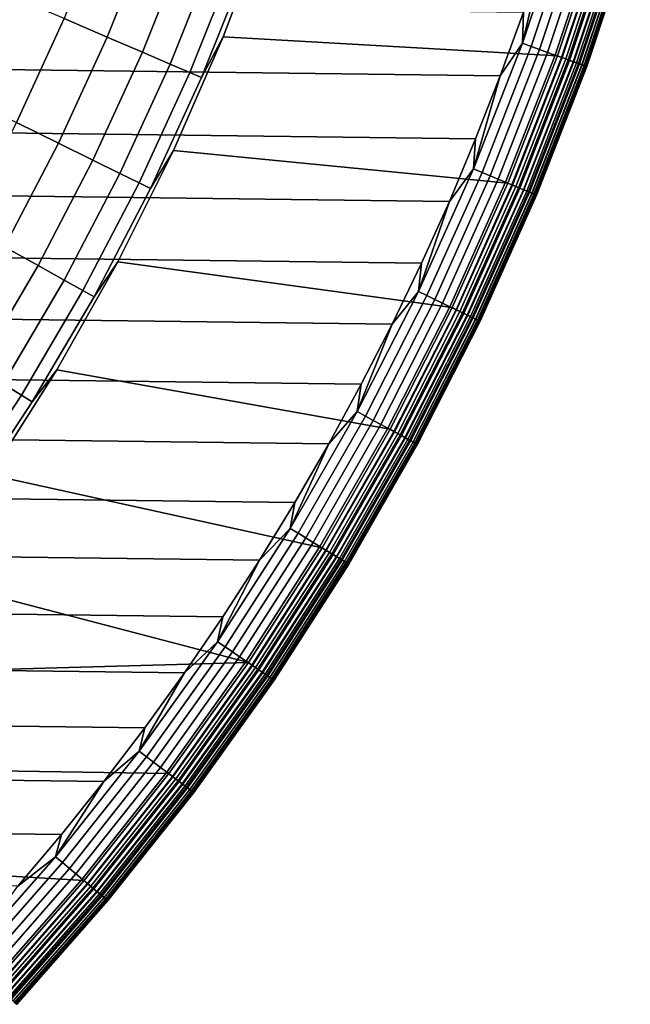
# Model space of a CAD drawing. Header units: metres. Extents: x -28 to 70, y -218 to 28.
# Tile 73 of 256: x 13 to 17, y -212 to -206. Entities that reach past the tile are written whole.
import ezdxf

# ---------------------------------------------------------------- set-up
doc = ezdxf.new("R2010")
doc.units = ezdxf.units.M
doc.layers.add('solid_10_261_432_XXX', color=7, linetype='CONTINUOUS')

msp = doc.modelspace()

# ---------------------------------------------------------------- linework, layer by layer
at = {"layer": 'solid_10_261_432_XXX'}
for points in [[(13.608961, -205.040207, 297.256012), (13.336212, -205.723022, 297.256012), (13.612926, -205.841766, 295.898407), (13.891335, -205.144791, 295.898407)], [(16.553873, -205.061096, 225.503647), (16.280447, -205.881531, 225.503647), (16.42531, -205.269882, 225.5)], [(16.610723, -205.078476, 225.514542), (16.336357, -205.901733, 225.514542), (16.280447, -205.881531, 225.503647), (16.553873, -205.061096, 225.503647)], [(16.665901, -205.095352, 225.532532), (16.390623, -205.921341, 225.532532), (16.336357, -205.901733, 225.514542), (16.610723, -205.078476, 225.514542)], [(13.891335, -205.144791, 295.898407), (13.612926, -205.841766, 295.898407), (13.839863, -205.939148, 294.529877), (14.122912, -205.230545, 294.529877)], [(14.218813, -206.101776, 290.380646), (14.358022, -205.839279, 289), (14.639583, -205.092407, 289), (14.509612, -205.373764, 290.380646)], [(14.639583, -205.092407, 289), (14.358022, -205.839279, 289), (14.358014, -205.839294, 235.5), (14.639584, -205.092407, 235.5)], [(16.506367, -205.961731, 235.5), (16.783529, -205.129883, 235.5), (14.639584, -205.092407, 235.5), (14.358014, -205.839294, 235.5)], [(16.718599, -205.111465, 225.557358), (16.442451, -205.940063, 225.557358), (16.390623, -205.921341, 225.532532), (16.665901, -205.095352, 225.532532)], [(16.768049, -205.126572, 225.588638), (16.491085, -205.957626, 225.588638), (16.442451, -205.940063, 225.557358), (16.718599, -205.111465, 225.557358)], [(16.813528, -205.140488, 225.625946), (16.535812, -205.973785, 225.625946), (16.491085, -205.957626, 225.588638), (16.768049, -205.126572, 225.588638)], [(16.532618, -205.972641, 235.497971), (16.810282, -205.139496, 235.497971), (16.783529, -205.129883, 235.5), (16.506367, -205.961731, 235.5)], [(16.810282, -205.139496, 235.497971), (16.532618, -205.972641, 235.497971), (16.55887, -205.982117, 235.491913), (16.836975, -205.147644, 235.491913)], [(16.85437, -205.152969, 225.668716), (16.575979, -205.988297, 225.668716), (16.535812, -205.973785, 225.625946), (16.813528, -205.140488, 225.625946)], [(16.836975, -205.147644, 235.491913), (16.55887, -205.982117, 235.491913), (16.584042, -205.991211, 235.481934), (16.86257, -205.155472, 235.481934)], [(16.889978, -205.163849, 225.716309), (16.611, -206.000946, 225.716309), (16.575979, -205.988297, 225.668716), (16.85437, -205.152969, 225.668716)], [(16.86257, -205.155472, 235.481934), (16.584042, -205.991211, 235.481934), (16.607622, -205.999725, 235.468246), (16.886545, -205.162811, 235.468246)], [(16.886545, -205.162811, 235.468246), (16.607622, -205.999725, 235.468246), (16.629126, -206.007507, 235.451126), (16.908409, -205.169495, 235.451126)], [(16.919834, -205.172989, 225.768066), (16.640364, -206.011566, 225.768066), (16.611, -206.000946, 225.716309), (16.889978, -205.163849, 225.716309)], [(16.908409, -205.169495, 235.451126), (16.629126, -206.007507, 235.451126), (16.648117, -206.014359, 235.430923), (16.927719, -205.1754, 235.430923)], [(16.943502, -205.180222, 225.823212), (16.663639, -206.019974, 225.823212), (16.640364, -206.011566, 225.768066), (16.919834, -205.172989, 225.768066)], [(16.927719, -205.1754, 235.430923), (16.648117, -206.014359, 235.430923), (16.664207, -206.020172, 235.408051), (16.94408, -205.180389, 235.408051)], [(16.960634, -205.185455, 225.880936), (16.680489, -206.026062, 225.880936), (16.663639, -206.019974, 225.823212), (16.943502, -205.180222, 225.823212)], [(16.94408, -205.180389, 235.408051), (16.664207, -206.020172, 235.408051), (16.677069, -206.024826, 235.382965), (16.957157, -205.184387, 235.382965)], [(16.957157, -205.184387, 235.382965), (16.677069, -206.024826, 235.382965), (16.68644, -206.028214, 235.356201), (16.966684, -205.187302, 235.356201)], [(16.97098, -205.188614, 225.940384), (16.690664, -206.029739, 225.940384), (16.680489, -206.026062, 225.880936), (16.960634, -205.185455, 225.880936)], [(16.966684, -205.187302, 235.356201), (16.68644, -206.028214, 235.356201), (16.692127, -206.030258, 235.328278), (16.972467, -205.189072, 235.328278)], [(16.690664, -206.029739, 225.940384), (16.97098, -205.188614, 225.940384), (16.97439, -205.189667, 226), (16.694017, -206.030945, 226)], [(16.972467, -205.189072, 235.328278), (16.692127, -206.030258, 235.328278), (16.694017, -206.030945, 235.300003), (16.97439, -205.189667, 235.300003)], [(16.97439, -205.189667, 235.300003), (16.694017, -206.030945, 235.300003), (16.694017, -206.030945, 226), (16.97439, -205.189667, 226)], [(16.138878, -206.090897, 225.5), (-16.28726, -205.68222, 225.5), (-16.425308, -205.269897, 225.5), (16.28726, -205.68222, 225.5)], [(14.122912, -205.230545, 294.529877), (13.839863, -205.939148, 294.529877), (14.016662, -206.01503, 293.152618), (14.303328, -205.297363, 293.152618)], [(16.280447, -205.881531, 225.503647), (16.28726, -205.68222, 225.5), (16.42531, -205.269882, 225.5)], [(14.303328, -205.297363, 293.152618), (14.016662, -206.01503, 293.152618), (14.143045, -206.06926, 291.768799), (14.432296, -205.345139, 291.768799)], [(14.432296, -205.345139, 291.768799), (14.143045, -206.06926, 291.768799), (14.218813, -206.101776, 290.380646), (14.509612, -205.373764, 290.380646)], [(13.010155, -205.583099, 298.600616), (12.710677, -206.234879, 298.600616), (13.029229, -206.391144, 297.256012), (13.336212, -205.723022, 297.256012)], [(15.980237, -206.495728, 225.5), (-16.138878, -206.090897, 225.5), (-16.28726, -205.68222, 225.5), (16.138878, -206.090897, 225.5)], [(16.280447, -205.881531, 225.503647), (16.138878, -206.090897, 225.5), (16.28726, -205.68222, 225.5)], [(13.336212, -205.723022, 297.256012), (13.029229, -206.391144, 297.256012), (13.299574, -206.523758, 295.898407), (13.612926, -205.841766, 295.898407)], [(13.612926, -205.841766, 295.898407), (13.299574, -206.523758, 295.898407), (13.521286, -206.632507, 294.529877), (13.839863, -205.939148, 294.529877)], [(13.891513, -206.814117, 290.380646), (14.038385, -206.570679, 289), (14.358022, -205.839279, 289), (14.218813, -206.101776, 290.380646)], [(14.358022, -205.839279, 289), (14.038385, -206.570679, 289), (14.038385, -206.570679, 235.5), (14.358014, -205.839294, 235.5)], [(16.187988, -206.778763, 235.5), (16.506367, -205.961731, 235.5), (14.358014, -205.839294, 235.5), (14.038385, -206.570679, 235.5)], [(16.280447, -205.881531, 225.503647), (15.966385, -206.687302, 225.503647), (16.138878, -206.090897, 225.5)], [(16.336357, -205.901733, 225.514542), (16.021217, -206.710266, 225.514542), (15.966385, -206.687302, 225.503647), (16.280447, -205.881531, 225.503647)], [(16.390623, -205.921341, 225.532532), (16.074438, -206.732559, 225.532532), (16.021217, -206.710266, 225.514542), (16.336357, -205.901733, 225.514542)], [(13.839863, -205.939148, 294.529877), (13.521286, -206.632507, 294.529877), (13.694016, -206.717239, 293.152618), (14.016662, -206.01503, 293.152618)], [(16.442451, -205.940063, 225.557358), (16.125265, -206.753845, 225.557358), (16.074438, -206.732559, 225.532532), (16.390623, -205.921341, 225.532532)], [(16.491085, -205.957626, 225.588638), (16.17296, -206.773819, 225.588638), (16.125265, -206.753845, 225.557358), (16.442451, -205.940063, 225.557358)], [(16.535812, -205.973785, 225.625946), (16.216825, -206.792191, 225.625946), (16.17296, -206.773819, 225.588638), (16.491085, -205.957626, 225.588638)], [(16.21369, -206.790878, 235.497971), (16.532618, -205.972641, 235.497971), (16.506367, -205.961731, 235.5), (16.187988, -206.778763, 235.5)], [(14.016662, -206.01503, 293.152618), (13.694016, -206.717239, 293.152618), (13.81749, -206.777802, 291.768799), (14.143045, -206.06926, 291.768799)], [(16.532618, -205.972641, 235.497971), (16.21369, -206.790878, 235.497971), (16.239435, -206.801666, 235.491913), (16.55887, -205.982117, 235.491913)], [(16.575979, -205.988297, 225.668716), (16.256218, -206.808685, 225.668716), (16.216825, -206.792191, 225.625946), (16.535812, -205.973785, 225.625946)], [(16.55887, -205.982117, 235.491913), (16.239435, -206.801666, 235.491913), (16.264124, -206.811996, 235.481934), (16.584042, -205.991211, 235.481934)], [(16.611, -206.000946, 225.716309), (16.290564, -206.823074, 225.716309), (16.256218, -206.808685, 225.668716), (16.575979, -205.988297, 225.668716)], [(16.584042, -205.991211, 235.481934), (16.264124, -206.811996, 235.481934), (16.287247, -206.821686, 235.468246), (16.607622, -205.999725, 235.468246)], [(16.607622, -205.999725, 235.468246), (16.287247, -206.821686, 235.468246), (16.308336, -206.830521, 235.451126), (16.629126, -206.007507, 235.451126)], [(16.640364, -206.011566, 225.768066), (16.319359, -206.835129, 225.768066), (16.290564, -206.823074, 225.716309), (16.611, -206.000946, 225.716309)], [(16.629126, -206.007507, 235.451126), (16.308336, -206.830521, 235.451126), (16.326962, -206.838318, 235.430923), (16.648117, -206.014359, 235.430923)], [(16.663639, -206.019974, 225.823212), (16.342186, -206.844696, 225.823212), (16.319359, -206.835129, 225.768066), (16.640364, -206.011566, 225.768066)], [(16.648117, -206.014359, 235.430923), (16.326962, -206.838318, 235.430923), (16.342741, -206.844925, 235.408051), (16.664207, -206.020172, 235.408051)], [(16.680489, -206.026062, 225.880936), (16.358709, -206.851624, 225.880936), (16.342186, -206.844696, 225.823212), (16.663639, -206.019974, 225.823212)], [(16.664207, -206.020172, 235.408051), (16.342741, -206.844925, 235.408051), (16.355356, -206.850204, 235.382965), (16.677069, -206.024826, 235.382965)], [(16.677069, -206.024826, 235.382965), (16.355356, -206.850204, 235.382965), (16.364546, -206.854065, 235.356201), (16.68644, -206.028214, 235.356201)], [(16.690664, -206.029739, 225.940384), (16.368689, -206.855789, 225.940384), (16.358709, -206.851624, 225.880936), (16.680489, -206.026062, 225.880936)], [(16.68644, -206.028214, 235.356201), (16.364546, -206.854065, 235.356201), (16.370125, -206.8564, 235.328278), (16.692127, -206.030258, 235.328278)], [(16.368689, -206.855789, 225.940384), (16.690664, -206.029739, 225.940384), (16.694017, -206.030945, 226), (16.371979, -206.857178, 226)], [(16.692127, -206.030258, 235.328278), (16.370125, -206.8564, 235.328278), (16.371979, -206.857178, 235.300003), (16.694017, -206.030945, 235.300003)], [(16.694017, -206.030945, 235.300003), (16.371979, -206.857178, 235.300003), (16.371979, -206.857178, 226), (16.694017, -206.030945, 226)], [(15.811432, -206.896454, 225.5), (-15.980238, -206.495728, 225.5), (-16.138878, -206.090897, 225.5), (15.980237, -206.495728, 225.5)], [(14.143045, -206.06926, 291.768799), (13.81749, -206.777802, 291.768799), (13.891513, -206.814117, 290.380646), (14.218813, -206.101776, 290.380646)], [(15.966385, -206.687302, 225.503647), (15.980237, -206.495728, 225.5), (16.138878, -206.090897, 225.5)], [(13.029229, -206.391144, 297.256012), (12.6888, -207.042862, 297.256012), (12.952082, -207.188995, 295.898407), (13.299574, -206.523758, 295.898407)], [(15.632599, -207.292755, 225.5), (-15.811433, -206.896454, 225.5), (-15.980238, -206.495728, 225.5), (15.811432, -206.896454, 225.5)], [(13.299574, -206.523758, 295.898407), (12.952082, -207.188995, 295.898407), (13.168001, -207.308838, 294.529877), (13.521286, -206.632507, 294.529877)], [(15.966385, -206.687302, 225.503647), (15.811432, -206.896454, 225.5), (15.980237, -206.495728, 225.5)], [(13.528554, -207.508957, 290.380646), (13.681521, -207.284637, 289), (14.038385, -206.570679, 289), (13.891513, -206.814117, 290.380646)], [(14.038385, -206.570679, 289), (13.681521, -207.284637, 289), (13.68152, -207.284637, 235.5), (14.038385, -206.570679, 235.5)], [(15.829214, -207.578812, 235.5), (16.187988, -206.778763, 235.5), (14.038385, -206.570679, 235.5), (13.68152, -207.284637, 235.5)], [(13.521286, -206.632507, 294.529877), (13.168001, -207.308838, 294.529877), (13.336217, -207.402206, 293.152618), (13.694016, -206.717239, 293.152618)], [(13.694016, -206.717239, 293.152618), (13.336217, -207.402206, 293.152618), (13.456465, -207.468948, 291.768799), (13.81749, -206.777802, 291.768799)], [(15.966385, -206.687302, 225.503647), (15.612473, -207.476364, 225.503647), (15.811432, -206.896454, 225.5)], [(16.021217, -206.710266, 225.514542), (15.666091, -207.502045, 225.514542), (15.612473, -207.476364, 225.503647), (15.966385, -206.687302, 225.503647)], [(16.074438, -206.732559, 225.532532), (15.718131, -207.526962, 225.532532), (15.666091, -207.502045, 225.514542), (16.021217, -206.710266, 225.514542)], [(13.81749, -206.777802, 291.768799), (13.456465, -207.468948, 291.768799), (13.528554, -207.508957, 290.380646), (13.891513, -206.814117, 290.380646)], [(16.125265, -206.753845, 225.557358), (15.767833, -207.550766, 225.557358), (15.718131, -207.526962, 225.532532), (16.074438, -206.732559, 225.532532)], [(16.17296, -206.773819, 225.588638), (15.81447, -207.57309, 225.588638), (15.767833, -207.550766, 225.557358), (16.125265, -206.753845, 225.557358)], [(16.216825, -206.792191, 225.625946), (15.857362, -207.593643, 225.625946), (15.81447, -207.57309, 225.588638), (16.17296, -206.773819, 225.588638)], [(15.854295, -207.592163, 235.497971), (16.21369, -206.790878, 235.497971), (16.187988, -206.778763, 235.5), (15.829214, -207.578812, 235.5)], [(16.21369, -206.790878, 235.497971), (15.854295, -207.592163, 235.497971), (15.87947, -207.604218, 235.491913), (16.239435, -206.801666, 235.491913)], [(16.256218, -206.808685, 225.668716), (15.895882, -207.612076, 225.668716), (15.857362, -207.593643, 225.625946), (16.216825, -206.792191, 225.625946)], [(16.239435, -206.801666, 235.491913), (15.87947, -207.604218, 235.491913), (15.90361, -207.615784, 235.481934), (16.264124, -206.811996, 235.481934)], [(16.290564, -206.823074, 225.716309), (15.929465, -207.628159, 225.716309), (15.895882, -207.612076, 225.668716), (16.256218, -206.808685, 225.668716)], [(16.264124, -206.811996, 235.481934), (15.90361, -207.615784, 235.481934), (15.926222, -207.626617, 235.468246), (16.287247, -206.821686, 235.468246)], [(16.287247, -206.821686, 235.468246), (15.926222, -207.626617, 235.468246), (15.946844, -207.63649, 235.451126), (16.308336, -206.830521, 235.451126)], [(16.319359, -206.835129, 225.768066), (15.957623, -207.641647, 225.768066), (15.929465, -207.628159, 225.716309), (16.290564, -206.823074, 225.716309)], [(16.308336, -206.830521, 235.451126), (15.946844, -207.63649, 235.451126), (15.965056, -207.645203, 235.430923), (16.326962, -206.838318, 235.430923)], [(16.342186, -206.844696, 225.823212), (15.979945, -207.652344, 225.823212), (15.957623, -207.641647, 225.768066), (16.319359, -206.835129, 225.768066)], [(16.326962, -206.838318, 235.430923), (15.965056, -207.645203, 235.430923), (15.980487, -207.652603, 235.408051), (16.342741, -206.844925, 235.408051)], [(16.358709, -206.851624, 225.880936), (15.996102, -207.66008, 225.880936), (15.979945, -207.652344, 225.823212), (16.342186, -206.844696, 225.823212)], [(16.342741, -206.844925, 235.408051), (15.980487, -207.652603, 235.408051), (15.992821, -207.658508, 235.382965), (16.355356, -206.850204, 235.382965)], [(16.355356, -206.850204, 235.382965), (15.992821, -207.658508, 235.382965), (16.001808, -207.662811, 235.356201), (16.364546, -206.854065, 235.356201)], [(16.368689, -206.855789, 225.940384), (16.005859, -207.664749, 225.940384), (15.996102, -207.66008, 225.880936), (16.358709, -206.851624, 225.880936)], [(16.364546, -206.854065, 235.356201), (16.001808, -207.662811, 235.356201), (16.007263, -207.665421, 235.328278), (16.370125, -206.8564, 235.328278)], [(15.443833, -207.684433, 225.5), (-15.632599, -207.292755, 225.5), (-15.811433, -206.896454, 225.5), (15.632599, -207.292755, 225.5)], [(15.612473, -207.476364, 225.503647), (15.632599, -207.292755, 225.5), (15.811432, -206.896454, 225.5)], [(16.005859, -207.664749, 225.940384), (16.368689, -206.855789, 225.940384), (16.371979, -206.857178, 226), (16.009077, -207.66629, 226)], [(16.370125, -206.8564, 235.328278), (16.007263, -207.665421, 235.328278), (16.009077, -207.66629, 235.300003), (16.371979, -206.857178, 235.300003)], [(16.371979, -206.857178, 235.300003), (16.009077, -207.66629, 235.300003), (16.009077, -207.66629, 226), (16.371979, -206.857178, 226)], [(12.952082, -207.188995, 295.898407), (12.571341, -207.83577, 295.898407), (12.780913, -207.9664, 294.529877), (13.168001, -207.308838, 294.529877)], [(15.245238, -208.071259, 225.5), (-15.443832, -207.684433, 225.5), (-15.632599, -207.292755, 225.5), (15.443833, -207.684433, 225.5)], [(13.130868, -208.18454, 290.380646), (13.288377, -207.979294, 289), (13.681521, -207.284637, 289), (13.528554, -207.508957, 290.380646)], [(13.681521, -207.284637, 289), (13.288377, -207.979294, 289), (13.288366, -207.979309, 235.5), (13.68152, -207.284637, 235.5)], [(15.430923, -208.35997, 235.5), (15.829214, -207.578812, 235.5), (13.68152, -207.284637, 235.5), (13.288366, -207.979309, 235.5)], [(15.612473, -207.476364, 225.503647), (15.443833, -207.684433, 225.5), (15.632599, -207.292755, 225.5)], [(13.168001, -207.308838, 294.529877), (12.780913, -207.9664, 294.529877), (12.944184, -208.068176, 293.152618), (13.336217, -207.402206, 293.152618)], [(13.336217, -207.402206, 293.152618), (12.944184, -208.068176, 293.152618), (13.060898, -208.140915, 291.768799), (13.456465, -207.468948, 291.768799)], [(13.456465, -207.468948, 291.768799), (13.060898, -208.140915, 291.768799), (13.130868, -208.18454, 290.380646), (13.528554, -207.508957, 290.380646)], [(15.612473, -207.476364, 225.503647), (15.219595, -208.24678, 225.503647), (15.443833, -207.684433, 225.5)], [(15.666091, -207.502045, 225.514542), (15.271863, -208.275101, 225.514542), (15.219595, -208.24678, 225.503647), (15.612473, -207.476364, 225.503647)], [(15.718131, -207.526962, 225.532532), (15.322594, -208.302582, 225.532532), (15.271863, -208.275101, 225.514542), (15.666091, -207.502045, 225.514542)], [(15.767833, -207.550766, 225.557358), (15.371044, -208.328842, 225.557358), (15.322594, -208.302582, 225.532532), (15.718131, -207.526962, 225.532532)], [(15.81447, -207.57309, 225.588638), (15.416509, -208.35347, 225.588638), (15.371044, -208.328842, 225.557358), (15.767833, -207.550766, 225.557358)], [(15.857362, -207.593643, 225.625946), (15.458321, -208.376129, 225.625946), (15.416509, -208.35347, 225.588638), (15.81447, -207.57309, 225.588638)], [(15.455329, -208.374512, 235.497971), (15.854295, -207.592163, 235.497971), (15.829214, -207.578812, 235.5), (15.430923, -208.35997, 235.5)], [(15.854295, -207.592163, 235.497971), (15.455329, -208.374512, 235.497971), (15.479871, -208.387802, 235.491913), (15.87947, -207.604218, 235.491913)], [(15.895882, -207.612076, 225.668716), (15.495871, -208.396484, 225.668716), (15.458321, -208.376129, 225.625946), (15.857362, -207.593643, 225.625946)], [(15.87947, -207.604218, 235.491913), (15.479871, -208.387802, 235.491913), (15.503403, -208.400558, 235.481934), (15.90361, -207.615784, 235.481934)], [(15.929465, -207.628159, 225.716309), (15.52861, -208.414215, 225.716309), (15.495871, -208.396484, 225.668716), (15.895882, -207.612076, 225.668716)], [(15.90361, -207.615784, 235.481934), (15.503403, -208.400558, 235.481934), (15.525446, -208.412506, 235.468246), (15.926222, -207.626617, 235.468246)], [(15.926222, -207.626617, 235.468246), (15.525446, -208.412506, 235.468246), (15.545549, -208.423401, 235.451126), (15.946844, -207.63649, 235.451126)], [(15.957623, -207.641647, 225.768066), (15.55606, -208.429092, 225.768066), (15.52861, -208.414215, 225.716309), (15.929465, -207.628159, 225.716309)], [(15.946844, -207.63649, 235.451126), (15.545549, -208.423401, 235.451126), (15.563304, -208.433014, 235.430923), (15.965056, -207.645203, 235.430923)], [(15.979945, -207.652344, 225.823212), (15.577819, -208.440887, 225.823212), (15.55606, -208.429092, 225.768066), (15.957623, -207.641647, 225.768066)], [(15.965056, -207.645203, 235.430923), (15.563304, -208.433014, 235.430923), (15.578346, -208.441162, 235.408051), (15.980487, -207.652603, 235.408051)], [(15.996102, -207.66008, 225.880936), (15.59357, -208.449417, 225.880936), (15.577819, -208.440887, 225.823212), (15.979945, -207.652344, 225.823212)], [(15.980487, -207.652603, 235.408051), (15.578346, -208.441162, 235.408051), (15.59037, -208.447678, 235.38298), (15.992821, -207.658508, 235.382965)], [(15.992821, -207.658508, 235.382965), (15.59037, -208.447678, 235.38298), (15.599132, -208.452423, 235.356201), (16.001808, -207.662811, 235.356201)], [(16.005859, -207.664749, 225.940384), (15.603082, -208.454575, 225.940384), (15.59357, -208.449417, 225.880936), (15.996102, -207.66008, 225.880936)], [(16.001808, -207.662811, 235.356201), (15.599132, -208.452423, 235.356201), (15.604449, -208.455307, 235.328293), (16.007263, -207.665421, 235.328278)], [(15.603082, -208.454575, 225.940384), (16.005859, -207.664749, 225.940384), (16.009077, -207.66629, 226), (15.606217, -208.456268, 226)], [(16.007263, -207.665421, 235.328278), (15.604449, -208.455307, 235.328293), (15.606217, -208.456268, 235.300003), (16.009077, -207.66629, 235.300003)], [(16.009077, -207.66629, 235.300003), (15.606217, -208.456268, 235.300003), (15.606217, -208.456268, 226), (16.009077, -207.66629, 226)], [(15.036974, -208.452927, 225.5), (-15.245236, -208.071259, 225.5), (-15.443832, -207.684433, 225.5), (15.245238, -208.071259, 225.5)], [(15.219595, -208.24678, 225.503647), (15.245238, -208.071259, 225.5), (15.443833, -207.684433, 225.5)], [(12.699474, -208.839096, 290.380646), (12.859994, -208.652771, 289), (13.288377, -207.979294, 289), (13.130868, -208.18454, 290.380646)], [(13.288377, -207.979294, 289), (12.859994, -208.652771, 289), (12.859997, -208.652771, 235.5), (13.288366, -207.979309, 235.5)], [(14.994102, -209.12027, 235.5), (15.430923, -208.35997, 235.5), (13.288366, -207.979309, 235.5), (12.859997, -208.652771, 235.5)], [(14.819157, -208.829224, 225.5), (-15.036973, -208.452927, 225.5), (-15.245236, -208.071259, 225.5), (15.036974, -208.452927, 225.5)], [(12.944184, -208.068176, 293.152618), (12.518925, -208.713425, 293.152618), (12.631804, -208.791992, 291.768799), (13.060898, -208.140915, 291.768799)], [(15.219595, -208.24678, 225.503647), (15.036974, -208.452927, 225.5), (15.245238, -208.071259, 225.5)], [(13.060898, -208.140915, 291.768799), (12.631804, -208.791992, 291.768799), (12.699474, -208.839096, 290.380646), (13.130868, -208.18454, 290.380646)], [(15.219595, -208.24678, 225.503647), (14.78873, -208.996597, 225.503647), (15.036974, -208.452927, 225.5)], [(15.271863, -208.275101, 225.514542), (14.839518, -209.027496, 225.514542), (14.78873, -208.996597, 225.503647), (15.219595, -208.24678, 225.503647)], [(15.322594, -208.302582, 225.532532), (14.888812, -209.057495, 225.532532), (14.839518, -209.027496, 225.514542), (15.271863, -208.275101, 225.514542)], [(15.371044, -208.328842, 225.557358), (14.935891, -209.086121, 225.557358), (14.888812, -209.057495, 225.532532), (15.322594, -208.302582, 225.532532)], [(15.416509, -208.35347, 225.588638), (14.980068, -209.113007, 225.588638), (14.935891, -209.086121, 225.557358), (15.371044, -208.328842, 225.557358)], [(15.458321, -208.376129, 225.625946), (15.020698, -209.137726, 225.625946), (14.980068, -209.113007, 225.588638), (15.416509, -208.35347, 225.588638)], [(15.017788, -209.135956, 235.497971), (15.455329, -208.374512, 235.497971), (15.430923, -208.35997, 235.5), (14.994102, -209.12027, 235.5)], [(15.455329, -208.374512, 235.497971), (15.017788, -209.135956, 235.497971), (15.041636, -209.150452, 235.491913), (15.479871, -208.387802, 235.491913)], [(15.495871, -208.396484, 225.668716), (15.057184, -209.159912, 225.668716), (15.020698, -209.137726, 225.625946), (15.458321, -208.376129, 225.625946)], [(15.479871, -208.387802, 235.491913), (15.041636, -209.150452, 235.491913), (15.064502, -209.164368, 235.481934), (15.503403, -208.400558, 235.481934)], [(15.52861, -208.414215, 225.716309), (15.088997, -209.179276, 225.716309), (15.057184, -209.159912, 225.668716), (15.495871, -208.396484, 225.668716)], [(15.503403, -208.400558, 235.481934), (15.064502, -209.164368, 235.481934), (15.08592, -209.177399, 235.468246), (15.525446, -208.412506, 235.468246)], [(15.525446, -208.412506, 235.468246), (15.08592, -209.177399, 235.468246), (15.105454, -209.189285, 235.451126), (15.545549, -208.423401, 235.451126)], [(15.55606, -208.429092, 225.768066), (15.115669, -209.195496, 225.768066), (15.088997, -209.179276, 225.716309), (15.52861, -208.414215, 225.716309)], [(15.545549, -208.423401, 235.451126), (15.105454, -209.189285, 235.451126), (15.122706, -209.199768, 235.430923), (15.563304, -208.433014, 235.430923)], [(15.577819, -208.440887, 225.823212), (15.136812, -209.208359, 225.823212), (15.115669, -209.195496, 225.768066), (15.55606, -208.429092, 225.768066)], [(15.563304, -208.433014, 235.430923), (15.122706, -209.199768, 235.430923), (15.137323, -209.208664, 235.408051), (15.578346, -208.441162, 235.408051)], [(14.591901, -209.199936, 225.5), (-14.819156, -208.829224, 225.5), (-15.036973, -208.452927, 225.5), (14.819157, -208.829224, 225.5)], [(14.78873, -208.996597, 225.503647), (14.819157, -208.829224, 225.5), (15.036974, -208.452927, 225.5)], [(15.59357, -208.449417, 225.880936), (15.152118, -209.217667, 225.880936), (15.136812, -209.208359, 225.823212), (15.577819, -208.440887, 225.823212)], [(15.578346, -208.441162, 235.408051), (15.137323, -209.208664, 235.408051), (15.149008, -209.215775, 235.38298), (15.59037, -208.447678, 235.38298)], [(15.59037, -208.447678, 235.38298), (15.149008, -209.215775, 235.38298), (15.15752, -209.220947, 235.356201), (15.599132, -208.452423, 235.356201)], [(15.603082, -208.454575, 225.940384), (15.16136, -209.223297, 225.940384), (15.152118, -209.217667, 225.880936), (15.59357, -208.449417, 225.880936)], [(15.599132, -208.452423, 235.356201), (15.15752, -209.220947, 235.356201), (15.162689, -209.224106, 235.328293), (15.604449, -208.455307, 235.328293)], [(15.16136, -209.223297, 225.940384), (15.603082, -208.454575, 225.940384), (15.606217, -208.456268, 226), (15.164407, -209.225143, 226)], [(15.604449, -208.455307, 235.328293), (15.162689, -209.224106, 235.328293), (15.164407, -209.225143, 235.300003), (15.606217, -208.456268, 235.300003)], [(15.606217, -208.456268, 235.300003), (15.164407, -209.225143, 235.300003), (15.164407, -209.225143, 226), (15.606217, -208.456268, 226)], [(14.519876, -209.857773, 235.5), (14.994102, -209.12027, 235.5), (12.859997, -208.652771, 235.5), (12.397504, -209.303329, 235.5)], [(14.355394, -209.564789, 225.5), (-14.591902, -209.199936, 225.5), (-14.819156, -208.829224, 225.5), (14.591901, -209.199936, 225.5)], [(14.78873, -208.996597, 225.503647), (14.591901, -209.199936, 225.5), (14.819157, -208.829224, 225.5)], [(14.78873, -208.996597, 225.503647), (14.320953, -209.723969, 225.503647), (14.591901, -209.199936, 225.5)], [(14.839518, -209.027496, 225.514542), (14.370135, -209.75737, 225.514542), (14.320953, -209.723969, 225.503647), (14.78873, -208.996597, 225.503647)], [(14.888812, -209.057495, 225.532532), (14.41787, -209.78978, 225.532532), (14.370135, -209.75737, 225.514542), (14.839518, -209.027496, 225.514542)], [(14.935891, -209.086121, 225.557358), (14.46346, -209.82074, 225.557358), (14.41787, -209.78978, 225.532532), (14.888812, -209.057495, 225.532532)], [(14.980068, -209.113007, 225.588638), (14.50624, -209.849792, 225.588638), (14.46346, -209.82074, 225.557358), (14.935891, -209.086121, 225.557358)], [(15.020698, -209.137726, 225.625946), (14.545584, -209.876495, 225.625946), (14.50624, -209.849792, 225.588638), (14.980068, -209.113007, 225.588638)], [(14.542764, -209.874588, 235.497971), (15.017788, -209.135956, 235.497971), (14.994102, -209.12027, 235.5), (14.519876, -209.857773, 235.5)], [(15.017788, -209.135956, 235.497971), (14.542764, -209.874588, 235.497971), (14.565857, -209.890259, 235.491913), (15.041636, -209.150452, 235.491913)], [(15.057184, -209.159912, 225.668716), (14.580916, -209.900497, 225.668716), (14.545584, -209.876495, 225.625946), (15.020698, -209.137726, 225.625946)], [(15.041636, -209.150452, 235.491913), (14.565857, -209.890259, 235.491913), (14.588, -209.905304, 235.481934), (15.064502, -209.164368, 235.481934)], [(15.088997, -209.179276, 225.716309), (14.611722, -209.921402, 225.716309), (14.580916, -209.900497, 225.668716), (15.057184, -209.159912, 225.668716)], [(15.064502, -209.164368, 235.481934), (14.588, -209.905304, 235.481934), (14.608742, -209.919388, 235.468246), (15.08592, -209.177399, 235.468246)], [(15.08592, -209.177399, 235.468246), (14.608742, -209.919388, 235.468246), (14.627659, -209.932236, 235.451126), (15.105454, -209.189285, 235.451126)], [(15.115669, -209.195496, 225.768066), (14.637551, -209.93895, 225.768066), (14.611722, -209.921402, 225.716309), (15.088997, -209.179276, 225.716309)], [(15.105454, -209.189285, 235.451126), (14.627659, -209.932236, 235.451126), (14.644365, -209.943573, 235.430923), (15.122706, -209.199768, 235.430923)], [(14.109774, -209.923553, 225.5), (-14.355396, -209.564789, 225.5), (-14.591902, -209.199936, 225.5), (14.355394, -209.564789, 225.5)], [(14.320953, -209.723969, 225.503647), (14.355394, -209.564789, 225.5), (14.591901, -209.199936, 225.5)], [(15.136812, -209.208359, 225.823212), (14.658026, -209.95285, 225.823212), (14.637551, -209.93895, 225.768066), (15.115669, -209.195496, 225.768066)], [(15.122706, -209.199768, 235.430923), (14.644365, -209.943573, 235.430923), (14.65852, -209.953186, 235.408051), (15.137323, -209.208664, 235.408051)], [(15.152118, -209.217667, 225.880936), (14.672847, -209.962906, 225.880936), (14.658026, -209.95285, 225.823212), (15.136812, -209.208359, 225.823212)], [(15.137323, -209.208664, 235.408051), (14.65852, -209.953186, 235.408051), (14.669835, -209.960861, 235.38298), (15.149008, -209.215775, 235.38298)], [(15.149008, -209.215775, 235.38298), (14.669835, -209.960861, 235.38298), (14.678079, -209.966461, 235.356201), (15.15752, -209.220947, 235.356201)], [(15.16136, -209.223297, 225.940384), (14.681797, -209.968994, 225.940384), (14.672847, -209.962906, 225.880936), (15.152118, -209.217667, 225.880936)], [(15.15752, -209.220947, 235.356201), (14.678079, -209.966461, 235.356201), (14.683084, -209.969864, 235.328293), (15.162689, -209.224106, 235.328293)], [(14.681797, -209.968994, 225.940384), (15.16136, -209.223297, 225.940384), (15.164407, -209.225143, 226), (14.684748, -209.970993, 226)], [(15.162689, -209.224106, 235.328293), (14.683084, -209.969864, 235.328293), (14.684748, -209.970993, 235.300003), (15.164407, -209.225143, 235.300003)], [(15.164407, -209.225143, 235.300003), (14.684748, -209.970993, 235.300003), (14.684748, -209.970993, 226), (15.164407, -209.225143, 226)], [(14.519876, -209.857773, 235.5), (12.397504, -209.303329, 235.5), (11.902136, -209.929214, 235.5)], [(13.855166, -210.276031, 225.5), (-14.109776, -209.923538, 225.5), (-14.355396, -209.564789, 225.5), (14.109774, -209.923553, 225.5)], [(14.320953, -209.723969, 225.503647), (14.109774, -209.923553, 225.5), (14.355394, -209.564789, 225.5)], [(14.320953, -209.723969, 225.503647), (13.817433, -210.427078, 225.503647), (14.109774, -209.923553, 225.5)], [(14.370135, -209.75737, 225.514542), (13.864885, -210.462891, 225.514542), (13.817433, -210.427078, 225.503647), (14.320953, -209.723969, 225.503647)], [(14.41787, -209.78978, 225.532532), (13.910942, -210.497635, 225.532532), (13.864885, -210.462891, 225.514542), (14.370135, -209.75737, 225.514542)], [(14.46346, -209.82074, 225.557358), (13.954929, -210.530838, 225.557358), (13.910942, -210.497635, 225.532532), (14.41787, -209.78978, 225.532532)], [(14.50624, -209.849792, 225.588638), (13.996205, -210.561981, 225.588638), (13.954929, -210.530838, 225.557358), (14.46346, -209.82074, 225.557358)], [(14.009384, -210.570694, 235.5), (14.519876, -209.857773, 235.5), (11.902136, -209.929214, 235.5), (11.375228, -210.528732, 235.5)], [(14.545584, -209.876495, 225.625946), (14.034165, -210.590637, 225.625946), (13.996205, -210.561981, 225.588638), (14.50624, -209.849792, 225.588638)], [(14.031444, -210.588577, 235.497971), (14.542764, -209.874588, 235.497971), (14.519876, -209.857773, 235.5), (14.009384, -210.570694, 235.5)], [(14.542764, -209.874588, 235.497971), (14.031444, -210.588577, 235.497971), (14.053724, -210.605392, 235.491913), (14.565857, -209.890259, 235.491913)], [(14.580916, -209.900497, 225.668716), (14.068256, -210.616364, 225.668716), (14.034165, -210.590637, 225.625946), (14.545584, -209.876495, 225.625946)], [(13.591774, -210.621964, 225.5), (-13.855166, -210.276031, 225.5), (-14.109776, -209.923538, 225.5), (13.855166, -210.276031, 225.5)], [(13.817433, -210.427078, 225.503647), (13.855166, -210.276031, 225.5), (14.109774, -209.923553, 225.5)], [(14.565857, -209.890259, 235.491913), (14.053724, -210.605392, 235.491913), (14.075089, -210.621506, 235.481934), (14.588, -209.905304, 235.481934)], [(14.611722, -209.921402, 225.716309), (14.097979, -210.638779, 225.716309), (14.068256, -210.616364, 225.668716), (14.580916, -209.900497, 225.668716)], [(14.588, -209.905304, 235.481934), (14.075089, -210.621506, 235.481934), (14.095101, -210.636612, 235.468246), (14.608742, -209.919388, 235.468246)], [(14.608742, -209.919388, 235.468246), (14.095101, -210.636612, 235.468246), (14.113354, -210.650391, 235.451126), (14.627659, -209.932236, 235.451126)], [(14.637551, -209.93895, 225.768066), (14.1229, -210.657593, 225.768066), (14.097979, -210.638779, 225.716309), (14.611722, -209.921402, 225.716309)], [(14.627659, -209.932236, 235.451126), (14.113354, -210.650391, 235.451126), (14.129473, -210.662552, 235.430923), (14.644365, -209.943573, 235.430923)], [(14.658026, -209.95285, 225.823212), (14.142654, -210.672501, 225.823212), (14.1229, -210.657593, 225.768066), (14.637551, -209.93895, 225.768066)], [(14.644365, -209.943573, 235.430923), (14.129473, -210.662552, 235.430923), (14.14313, -210.672852, 235.408051), (14.65852, -209.953186, 235.408051)], [(14.672847, -209.962906, 225.880936), (14.156954, -210.683289, 225.880936), (14.142654, -210.672501, 225.823212), (14.658026, -209.95285, 225.823212)], [(14.65852, -209.953186, 235.408051), (14.14313, -210.672852, 235.408051), (14.154047, -210.681091, 235.38298), (14.669835, -209.960861, 235.38298)], [(14.669835, -209.960861, 235.38298), (14.154047, -210.681091, 235.38298), (14.162002, -210.687103, 235.356216), (14.678079, -209.966461, 235.356201)], [(14.681797, -209.968994, 225.940384), (14.16559, -210.689804, 225.940384), (14.156954, -210.683289, 225.880936), (14.672847, -209.962906, 225.880936)], [(14.678079, -209.966461, 235.356201), (14.162002, -210.687103, 235.356216), (14.166831, -210.69075, 235.328293), (14.683084, -209.969864, 235.328293)], [(14.16559, -210.689804, 225.940384), (14.681797, -209.968994, 225.940384), (14.684748, -209.970993, 226), (14.168436, -210.691956, 226)], [(14.683084, -209.969864, 235.328293), (14.166831, -210.69075, 235.328293), (14.168437, -210.691956, 235.300003), (14.684748, -209.970993, 235.300003)], [(14.684748, -209.970993, 235.300003), (14.168437, -210.691956, 235.300003), (14.168436, -210.691956, 226), (14.684748, -209.970993, 226)], [(13.319755, -210.961136, 225.5), (-13.591772, -210.621964, 225.5), (-13.855166, -210.276031, 225.5), (13.591774, -210.621964, 225.5)], [(13.817433, -210.427078, 225.503647), (13.591774, -210.621964, 225.5), (13.855166, -210.276031, 225.5)], [(13.817433, -210.427078, 225.503647), (13.279426, -211.104156, 225.503647), (13.591774, -210.621964, 225.5)], [(13.864885, -210.462891, 225.514542), (13.325031, -211.142288, 225.514542), (13.279426, -211.104156, 225.503647), (13.817433, -210.427078, 225.503647)], [(13.910942, -210.497635, 225.532532), (13.369294, -211.179306, 225.532532), (13.325031, -211.142288, 225.514542), (13.864885, -210.462891, 225.514542)], [(13.954929, -210.530838, 225.557358), (13.411569, -211.214645, 225.557358), (13.369294, -211.179306, 225.532532), (13.910942, -210.497635, 225.532532)], [(13.463919, -211.257233, 235.5), (14.009384, -210.570694, 235.5), (11.375228, -210.528732, 235.5), (10.818126, -211.100372, 235.5)], [(13.996205, -210.561981, 225.588638), (13.451237, -211.247818, 225.588638), (13.411569, -211.214645, 225.557358), (13.954929, -210.530838, 225.557358)], [(14.034165, -210.590637, 225.625946), (13.48772, -211.27832, 225.625946), (13.451237, -211.247818, 225.588638), (13.996205, -210.561981, 225.588638)], [(13.485102, -211.276138, 235.497971), (14.031444, -210.588577, 235.497971), (14.009384, -210.570694, 235.5), (13.463919, -211.257233, 235.5)], [(13.039244, -211.293381, 225.5), (-13.319752, -210.961151, 225.5), (-13.591772, -210.621964, 225.5), (13.319755, -210.961136, 225.5)], [(13.279426, -211.104156, 225.503647), (13.319755, -210.961136, 225.5), (13.591774, -210.621964, 225.5)], [(14.031444, -210.588577, 235.497971), (13.485102, -211.276138, 235.497971), (13.506516, -211.294052, 235.491913), (14.053724, -210.605392, 235.491913)], [(14.068256, -210.616364, 225.668716), (13.520483, -211.305725, 225.668716), (13.48772, -211.27832, 225.625946), (14.034165, -210.590637, 225.625946)], [(14.053724, -210.605392, 235.491913), (13.506516, -211.294052, 235.491913), (13.527048, -211.311218, 235.481934), (14.075089, -210.621506, 235.481934)], [(14.097979, -210.638779, 225.716309), (13.549048, -211.329605, 225.716309), (13.520483, -211.305725, 225.668716), (14.068256, -210.616364, 225.668716)], [(14.075089, -210.621506, 235.481934), (13.527048, -211.311218, 235.481934), (13.546282, -211.327301, 235.468246), (14.095101, -210.636612, 235.468246)], [(14.095101, -210.636612, 235.468246), (13.546282, -211.327301, 235.468246), (13.563823, -211.341965, 235.451126), (14.113354, -210.650391, 235.451126)], [(14.1229, -210.657593, 225.768066), (13.572999, -211.34964, 225.768066), (13.549048, -211.329605, 225.716309), (14.097979, -210.638779, 225.716309)], [(14.113354, -210.650391, 235.451126), (13.563823, -211.341965, 235.451126), (13.579314, -211.354919, 235.430939), (14.129473, -210.662552, 235.430923)], [(14.142654, -210.672501, 225.823212), (13.591984, -211.365509, 225.823212), (13.572999, -211.34964, 225.768066), (14.1229, -210.657593, 225.768066)], [(14.129473, -210.662552, 235.430923), (13.579314, -211.354919, 235.430939), (13.592441, -211.365891, 235.408066), (14.14313, -210.672852, 235.408051)], [(14.156954, -210.683289, 225.880936), (13.605727, -211.376999, 225.880936), (13.591984, -211.365509, 225.823212), (14.142654, -210.672501, 225.823212)], [(14.14313, -210.672852, 235.408051), (13.592441, -211.365891, 235.408066), (13.602933, -211.374664, 235.38298), (14.154047, -210.681091, 235.38298)], [(14.154047, -210.681091, 235.38298), (13.602933, -211.374664, 235.38298), (13.610578, -211.381058, 235.356216), (14.162002, -210.687103, 235.356216)], [(14.16559, -210.689804, 225.940384), (13.614027, -211.383942, 225.940384), (13.605727, -211.376999, 225.880936), (14.156954, -210.683289, 225.880936)], [(14.162002, -210.687103, 235.356216), (13.610578, -211.381058, 235.356216), (13.615219, -211.384949, 235.328293), (14.166831, -210.69075, 235.328293)], [(13.614027, -211.383942, 225.940384), (14.16559, -210.689804, 225.940384), (14.168436, -210.691956, 226), (13.616762, -211.38623, 226)], [(14.166831, -210.69075, 235.328293), (13.615219, -211.384949, 235.328293), (13.616762, -211.38623, 235.300003), (14.168437, -210.691956, 235.300003)], [(14.168437, -210.691956, 235.300003), (13.616762, -211.38623, 235.300003), (13.616762, -211.38623, 226), (14.168436, -210.691956, 226)], [(13.279426, -211.104156, 225.503647), (13.039244, -211.293381, 225.5), (13.319755, -210.961136, 225.5)], [(12.884874, -211.915634, 235.5), (13.463919, -211.257233, 235.5), (10.818126, -211.100372, 235.5), (10.232349, -211.642548, 235.5)], [(13.279426, -211.104156, 225.503647), (12.708275, -211.75351, 225.503647), (13.039244, -211.293381, 225.5)], [(13.325031, -211.142288, 225.514542), (12.751918, -211.793884, 225.514542), (12.708275, -211.75351, 225.503647), (13.279426, -211.104156, 225.503647)], [(13.369294, -211.179306, 225.532532), (12.794278, -211.833054, 225.532532), (12.751918, -211.793884, 225.514542), (13.325031, -211.142288, 225.514542)], [(13.411569, -211.214645, 225.557358), (12.834734, -211.870468, 225.557358), (12.794278, -211.833054, 225.532532), (13.369294, -211.179306, 225.532532)], [(13.451237, -211.247818, 225.588638), (12.872696, -211.905579, 225.588638), (12.834734, -211.870468, 225.557358), (13.411569, -211.214645, 225.557358)], [(13.48772, -211.27832, 225.625946), (12.907609, -211.937881, 225.625946), (12.872696, -211.905579, 225.588638), (13.451237, -211.247818, 225.588638)], [(12.905103, -211.935562, 235.497971), (13.485102, -211.276138, 235.497971), (13.463919, -211.257233, 235.5), (12.884874, -211.915634, 235.5)], [(13.485102, -211.276138, 235.497971), (12.905103, -211.935562, 235.497971), (12.925595, -211.954514, 235.491913), (13.506516, -211.294052, 235.491913)], [(13.520483, -211.305725, 225.668716), (12.938964, -211.966873, 225.668716), (12.907609, -211.937881, 225.625946), (13.48772, -211.27832, 225.625946)], [(13.506516, -211.294052, 235.491913), (12.925595, -211.954514, 235.491913), (12.945246, -211.972687, 235.481934), (13.527048, -211.311218, 235.481934)], [(13.549048, -211.329605, 225.716309), (12.966301, -211.992157, 225.716309), (12.938964, -211.966873, 225.668716), (13.520483, -211.305725, 225.668716)], [(13.527048, -211.311218, 235.481934), (12.945246, -211.972687, 235.481934), (12.963652, -211.9897, 235.468246), (13.546282, -211.327301, 235.468246)], [(13.546282, -211.327301, 235.468246), (12.963652, -211.9897, 235.468246), (12.980438, -212.005234, 235.451141), (13.563823, -211.341965, 235.451126)], [(13.572999, -211.34964, 225.768066), (12.989221, -212.013351, 225.768066), (12.966301, -211.992157, 225.716309), (13.549048, -211.329605, 225.716309)], [(13.563823, -211.341965, 235.451126), (12.980438, -212.005234, 235.451141), (12.995264, -212.018951, 235.430939), (13.579314, -211.354919, 235.430939)], [(13.591984, -211.365509, 225.823212), (13.00739, -212.030167, 225.823212), (12.989221, -212.013351, 225.768066), (13.572999, -211.34964, 225.768066)], [(13.579314, -211.354919, 235.430939), (12.995264, -212.018951, 235.430939), (13.007826, -212.030563, 235.408066), (13.592441, -211.365891, 235.408066)], [(13.605727, -211.376999, 225.880936), (13.020541, -212.042328, 225.880936), (13.00739, -212.030167, 225.823212), (13.591984, -211.365509, 225.823212)], [(13.592441, -211.365891, 235.408066), (13.007826, -212.030563, 235.408066), (13.017867, -212.039856, 235.38298), (13.602933, -211.374664, 235.38298)], [(13.602933, -211.374664, 235.38298), (13.017867, -212.039856, 235.38298), (13.025183, -212.046616, 235.356216), (13.610578, -211.381058, 235.356216)], [(13.614027, -211.383942, 225.940384), (13.028484, -212.049667, 225.940384), (13.020541, -212.042328, 225.880936), (13.605727, -211.376999, 225.880936)], [(13.610578, -211.381058, 235.356216), (13.025183, -212.046616, 235.356216), (13.029625, -212.05072, 235.328293), (13.615219, -211.384949, 235.328293)], [(13.028484, -212.049667, 225.940384), (13.614027, -211.383942, 225.940384), (13.616762, -211.38623, 226), (13.031102, -212.052094, 226)], [(13.615219, -211.384949, 235.328293), (13.029625, -212.05072, 235.328293), (13.031102, -212.052094, 235.300003), (13.616762, -211.38623, 235.300003)], [(13.616762, -211.38623, 235.300003), (13.031102, -212.052094, 235.300003), (13.031102, -212.052094, 226), (13.616762, -211.38623, 226)]]:
    msp.add_3dface(points, dxfattribs=at)

doc.saveas('drawing.dxf')
